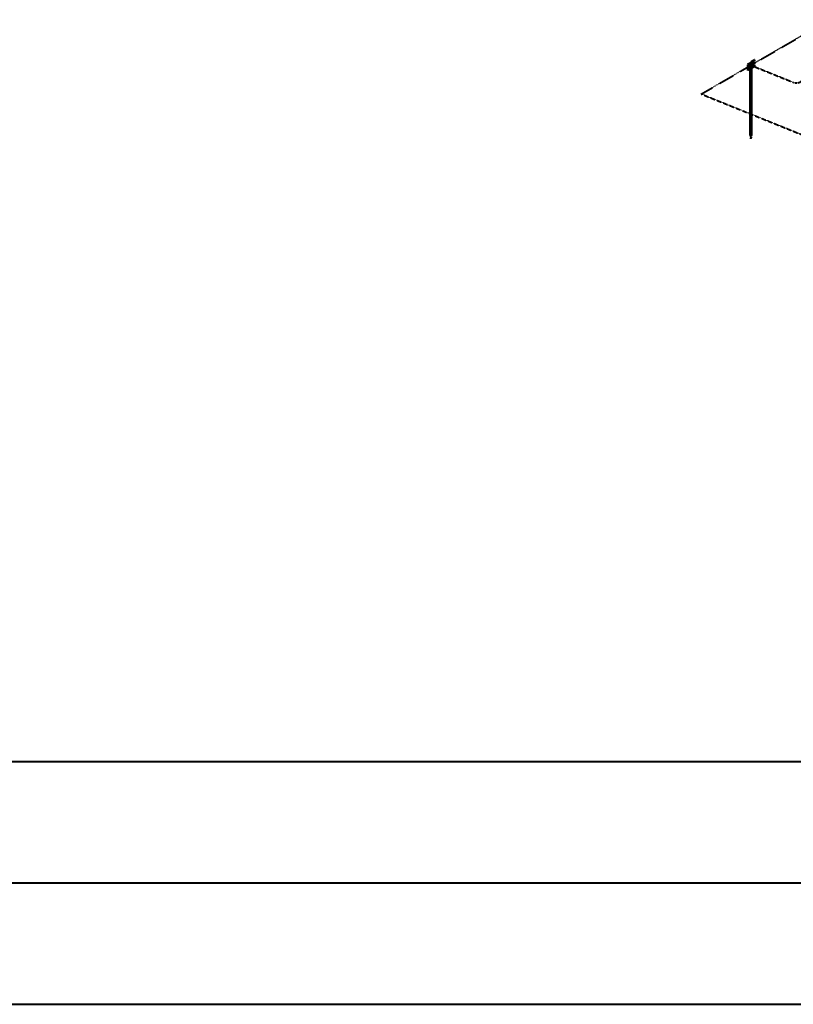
# Model space of a CAD drawing. Header units: inches. Extents: x 0 to 21849, y 0 to 20143.
# Tile 15 of 25: x 5462 to 6227, y 7750 to 8722. Entities that reach past the tile are written whole.
import ezdxf

# ---------------------------------------------------------------- set-up
doc = ezdxf.new("R2010")
doc.units = ezdxf.units.IN
doc.header["$MEASUREMENT"] = 0
doc.linetypes.add('DASHED2', pattern=[0.375, 0.25, -0.125])
doc.linetypes.add('HIDDEN2', pattern=[0.1875, 0.125, -0.0625])
doc.layers.add('E-LPS-ISO', color=7, linetype='DASHED2', lineweight=40)

msp = doc.modelspace()

# ---------------------------------------------------------------- hatches: boundary and pattern name
at = {"layer": 'E-LPS-ISO'}
h = msp.add_hatch(color=7, dxfattribs=at)
h.dxf.hatch_style = 1
h.paths.add_polyline_path([(6188.67, 8676.21), (6188.67, 8682.7), (6181.6, 8678.6), (6181.6, 8672.11)])
at = {"layer": 'E-LPS-ISO', "linetype": 'HIDDEN2'}
h = msp.add_hatch(color=7, dxfattribs=at)
h.dxf.hatch_style = 1
h.paths.add_polyline_path([(6185.51, 8677.4), (6184.76, 8677.4), (6184.76, 8607.82), (6185.51, 8607.82)])
h = msp.add_hatch(color=7, dxfattribs=at)
h.dxf.hatch_style = 1
h.paths.add_polyline_path([(6185.13, 8607.82), (6184.76, 8607.82), (6185.13, 8604.77)])
h.paths.add_polyline_path([(6185.51, 8607.82), (6185.13, 8607.82), (6185.13, 8604.77)])

# ---------------------------------------------------------------- linework, layer by layer
at = {"layer": 'E-LPS-ISO', "color": 7}
for p, q in [((6136.07, 8648.93), (6262.63, 8722.38)), ((6188.67, 8682.7), (6181.6, 8672.11)), ((6188.67, 8682.7), (6181.6, 8678.6)), ((6181.6, 8678.6), (6188.67, 8676.21)), ((6181.6, 8678.6), (6181.6, 8672.11)), ((6184.76, 8677.4), (6185.51, 8677.4)), ((6185.14, 8677.41), (6227.05, 8660.49)), ((6188.67, 8682.71), (6188.67, 8676.21)), ((6181.6, 8672.11), (6188.67, 8676.21)), ((6136.07, 8648.93), (7080.05, 8268.04)), ((6184.76, 8607.82), (6185.13, 8604.77)), ((6184.76, 8607.82), (6185.51, 8607.82)), ((6185.51, 8607.82), (6185.13, 8604.77)), ((6185.13, 8604.77), (6185.13, 8607.82))]:
    msp.add_line(p, q, dxfattribs=at)
at = {"layer": 'E-LPS-ISO', "color": 7, "linetype": 'Continuous', "lineweight": 60}
for p, q in [((6184.76, 8677.4), (6184.76, 8607.82)), ((6185.51, 8677.4), (6185.51, 8607.82))]:
    msp.add_line(p, q, dxfattribs=at)
at = {"layer": 'E-LPS-ISO', "color": 7, "linetype": 'HIDDEN2'}
for p, q in [((349.75, 7989.68), (7696.39, 7989.68)), ((349.75, 7869.68), (7696.39, 7869.68)), ((349.75, 7749.68), (7696.39, 7749.68))]:
    msp.add_line(p, q, dxfattribs=at)
at = {"layer": 'E-LPS-ISO', "color": 7}
msp.add_arc((6230.04, 8667.91), 8, 248.02632, 0, dxfattribs=at)

doc.saveas('drawing.dxf')
